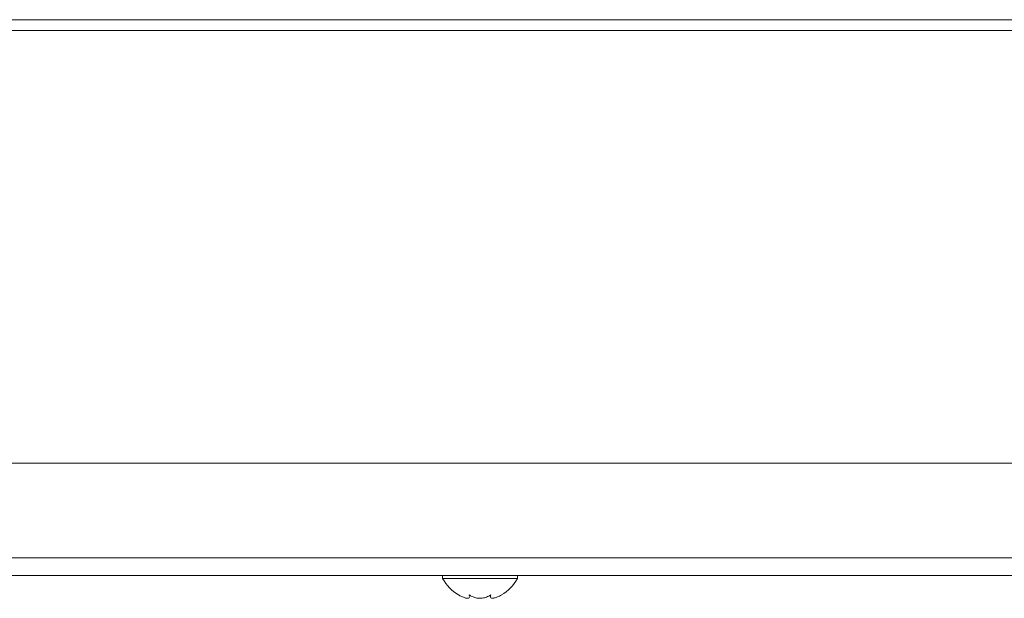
# Model space of a CAD drawing. Header units: millimetres. Extents: x 0 to 8410, y 0 to 5940.
# Tile 56 of 179: x 3582 to 3740, y 2689 to 2782. Entities that reach past the tile are written whole.
import ezdxf

# ---------------------------------------------------------------- set-up
doc = ezdxf.new("R2010")
doc.units = ezdxf.units.MM
doc.header["$LTSCALE"] = 10

msp = doc.modelspace()

# ---------------------------------------------------------------- linework, layer by layer
at = {"color": 8, "linetype": 'Continuous', "lineweight": 0}
for p, q in [((3535, 2781.93), (3817.21, 2781.93)), ((3817.35, 2780.22), (3534.53, 2780.22)), ((3532.34, 2695.71), (3816.28, 2695.71))]:
    msp.add_line(p, q, dxfattribs=at)
at = {"color": 7, "linetype": 'Continuous', "lineweight": 0}
for p, q in [((3531.73, 2710.87), (3815.98, 2710.87)), ((3815.25, 2692.87), (3535.19, 2692.87)), ((3649.76, 2692.87), (3649.76, 2692.37)), ((3649.76, 2692.37), (3655.76, 2692.37)), ((3655.76, 2692.37), (3661.76, 2692.37)), ((3661.76, 2692.37), (3661.76, 2692.87)), ((3654.01, 2689.78), (3654.05, 2689.49)), ((3654.08, 2689.49), (3654.08, 2689.72)), ((3657.43, 2689.73), (3657.43, 2689.49))]:
    msp.add_line(p, q, dxfattribs=at)
for centre, start, end in [((3655.87, 2695.77), 209.0497, 239.1732), ((3655.64, 2695.77), 300.3972, 330.9503)]:
    msp.add_arc(centre, 7, start, end, dxfattribs=at)
for points, knots in [([(3654.07, 2689.38), (3654.03, 2689.32), (3653.95, 2689.2), (3653.59, 2689.2), (3653.1, 2689.34), (3652.64, 2689.56), (3652.35, 2689.72), (3652.26, 2689.78)], [0, 0, 0, 0, 0.225765, 0.452071, 0.666519, 0.891668, 1, 1, 1, 1]), ([(3657.51, 2689.78), (3657.28, 2689.63), (3656.89, 2689.37), (3656.13, 2689.2), (3655.43, 2689.2), (3654.77, 2689.34), (3654.3, 2689.56), (3654.08, 2689.72), (3654.01, 2689.78)], [0, 0, 0, 0, 0.235553, 0.408137, 0.581134, 0.745064, 0.917173, 1, 1, 1, 1]), ([(3659.26, 2689.78), (3658.99, 2689.63), (3658.52, 2689.37), (3657.95, 2689.2), (3657.59, 2689.2), (3657.42, 2689.34), (3657.42, 2689.56), (3657.48, 2689.72), (3657.51, 2689.78)], [0, 0, 0, 0, 0.235568, 0.408149, 0.581146, 0.745075, 0.917186, 1, 1, 1, 1])]:
    msp.add_open_spline(points, degree=3, knots=knots, dxfattribs=at)

doc.saveas('drawing.dxf')
